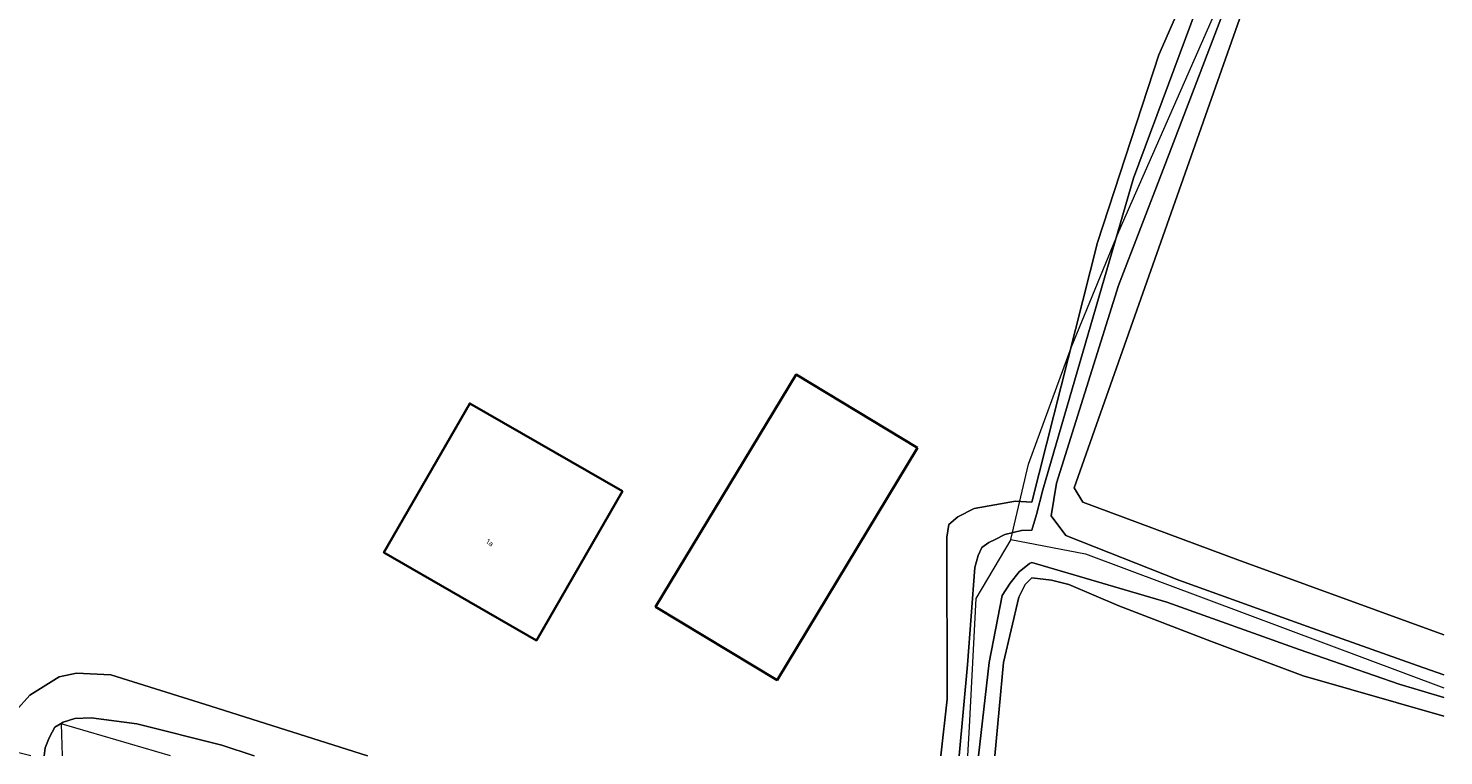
# Model space of a CAD drawing. Header units: metres. Extents: x 253395 to 254027, y 592765 to 593194.
# Tile 150 of 173: x 253935 to 254027, y 592765 to 592812. Entities that reach past the tile are written whole.
import ezdxf
from ezdxf.enums import TextEntityAlignment as Align
from ezdxf.lldxf.tags import DXFTag

# ---------------------------------------------------------------- set-up
doc = ezdxf.new("R2010")
doc.units = ezdxf.units.M
for name, color, linetype, lineweight in [('B-WE-GR-GRAS-GV', 254, 'Continuous', 13), ('B-WE-KG-GRENS_PERCEEL-G', 254, 'KG-PERCEEL-SO', 18), ('B-WE-OG-BEBOUWING-GV', 254, 'Continuous', 35), ('B-WE-OG-BEBOUWING-T18', 254, 'Continuous', 18), ('B-WE-OG-TERREIN_ERF-GV', 254, 'Continuous', 18), ('B-WE-OG-TERREIN_OEVER-GV', 254, 'Continuous', 18), ('B-WE-OG-WATER-GV', 254, 'Continuous', 18)]:
    doc.layers.add(name, color=color, linetype=linetype, lineweight=lineweight)
doc.styles.add('NLCS-ISO-M200-T18', font='txt', dxfattribs={"height": 0.36})
doc.styles.get("Standard").update_dxf_attribs({"font": 'simplex.shx'})
tags = doc.linetypes.add('KG-PERCEEL-SO', pattern='A,5.5,-2,["P",Standard,S=1.8,R=0,X=-0.5,Y=-0.9],-2,5.5,-2,[5,NLCS.SHX,S=0.75,R=0,X=0,Y=0],-2', length=19).pattern_tags.tags
tags[6] = DXFTag(74, 10)

msp = doc.modelspace()

# ---------------------------------------------------------------- linework, layer by layer
at = {"layer": 'B-WE-GR-GRAS-GV'}
for points in [[(254026.587, 592835.969), (254023.261, 592837.089), (254021.753, 592836.533), (254002.729, 592782.528), (254003.289, 592781.6), (254013.302, 592777.878), (254026.587, 592773.035)], [(254026.587, 592767.779), (254017.516, 592770.384), (254011.589, 592772.617), (254005.612, 592774.907), (254002.388, 592776.294), (254001.263, 592776.567), (254000, 592776.729), (253999.562, 592776.293), (253999.154, 592775.483), (253998.162, 592771.262), (253997.606, 592765.23)]]:
    msp.add_lwpolyline(points, dxfattribs=at)
at = {"layer": 'B-WE-KG-GRENS_PERCEEL-G'}
for points in [[(253935.377, 592765.23), (253901.41, 592773.686), (253899.753, 592774.292), (253898.54, 592775.453), (253897.527, 592776.565), (253896.626, 592778.904), (253894.584, 592789.054), (253895.181, 592793.786), (253897.711, 592804.164), (253900.525, 592815.846), (253899.043, 592816.454), (253902.274, 592824.666), (253901.345, 592824.956), (253904.464, 592838.39), (253907.967, 592849.079), (253910.222, 592852.881), (253923.182, 592864.732), (253935.418, 592874.477), (253942.182, 592879.655), (253943.426, 592882.218)], [(253998.645, 592779.208), (253999.788, 592784.07), (254002.551, 592791.653), (254005.615, 592799.088), (254011.801, 592813.209)], [(253998.645, 592779.208), (253996.391, 592775.382), (253995.96, 592767.102), (253995.853, 592765.23)], [(253998.645, 592779.208), (254003.454, 592778.264), (254026.587, 592769.606)], [(253944.389, 592765.23), (253937.323, 592767.285), (253937.394, 592765.23)]]:
    msp.add_lwpolyline(points, dxfattribs=at)
at = {"layer": 'B-WE-OG-BEBOUWING-GV'}
for points in [[(253992.613, 592785.12), (253984.77, 592789.857), (253975.709, 592774.855), (253983.552, 592770.118)], [(253973.557, 592782.318), (253963.706, 592787.986), (253958.164, 592778.352), (253968.015, 592772.684)]]:
    msp.add_lwpolyline(points, close=True, dxfattribs=at)
at = {"layer": 'B-WE-OG-TERREIN_ERF-GV'}
for points in [[(253994.129, 592765.23), (253994.539, 592768.873), (253994.502, 592779.349), (253994.639, 592780.16), (253995.215, 592780.665), (253996.264, 592781.203), (253998.935, 592781.668), (254000, 592781.62), (254004.227, 592798.377), (254008.198, 592810.507), (254012.458, 592820.243), (254016.471, 592832.057), (254018.558, 592837.129), (254019.667, 592839.461), (254020.624, 592840.352), (254023.111, 592840.91), (254026.587, 592839.989)], [(253934.385, 592768.101), (253935.3, 592769.146), (253937.196, 592770.323), (253938.312, 592770.556), (253940.542, 592770.448), (253946.99, 592768.436), (253957.095, 592765.23)]]:
    msp.add_lwpolyline(points, dxfattribs=at)
for points in [[(253992.613, 592785.12), (253983.552, 592770.118), (253975.709, 592774.855), (253984.77, 592789.857)], [(253973.557, 592782.318), (253968.015, 592772.684), (253958.164, 592778.352), (253963.706, 592787.986)]]:
    msp.add_lwpolyline(points, close=True, dxfattribs=at)
at = {"layer": 'B-WE-OG-TERREIN_OEVER-GV'}
for points in [[(254026.587, 592839.989), (254023.111, 592840.91), (254020.624, 592840.352), (254019.667, 592839.461), (254018.558, 592837.129), (254016.471, 592832.057), (254012.458, 592820.243), (254008.198, 592810.507), (254004.227, 592798.377), (254000, 592781.62), (253998.935, 592781.668), (253996.264, 592781.203), (253995.215, 592780.665), (253994.639, 592780.16), (253994.502, 592779.349), (253994.539, 592768.873), (253994.129, 592765.23)], [(253995.315, 592765.23), (253995.838, 592771.096), (253996.31, 592777.391), (253996.539, 592778.166), (253996.768, 592778.676), (253997.222, 592778.996), (253997.639, 592779.203), (253998.245, 592779.522), (253999.323, 592779.784), (254000, 592779.803), (254000.307, 592780.821), (254000.712, 592782.404), (254006.555, 592802.535), (254011.758, 592816.553), (254015.857, 592828.051), (254019.012, 592836.38), (254020.06, 592838.161), (254020.761, 592838.893), (254021.291, 592839.27), (254021.867, 592839.454), (254022.777, 592839.563), (254023.374, 592839.509), (254024.327, 592839.307), (254026.587, 592838.545)], [(254026.587, 592837.1), (254023.048, 592838.174), (254022.258, 592838.111), (254021.587, 592837.976), (254020.768, 592837.364), (254019.889, 592835.748), (254017.842, 592830.179), (254013.697, 592816.794), (254008.474, 592803.111), (254005.596, 592795.61), (254001.587, 592782.832), (254001.251, 592780.726), (254002.19, 592779.45), (254009.487, 592776.578), (254017.805, 592773.57), (254024.874, 592771.067), (254026.587, 592770.454)], [(254026.587, 592773.035), (254013.302, 592777.878), (254003.289, 592781.6), (254002.729, 592782.528), (254021.753, 592836.533), (254023.261, 592837.089), (254026.587, 592835.969)], [(254026.587, 592768.981), (254023.703, 592769.858), (254017.248, 592772.091), (254008.71, 592775.159), (254000, 592777.708), (253999.847, 592777.646), (253999.183, 592777.118), (253998.595, 592776.382), (253998.082, 592775.59), (253997.238, 592771.243), (253996.56, 592765.23)], [(253997.606, 592765.23), (253998.162, 592771.262), (253999.154, 592775.483), (253999.562, 592776.293), (254000, 592776.729), (254001.263, 592776.567), (254002.388, 592776.294), (254005.612, 592774.907), (254011.589, 592772.617), (254017.516, 592770.384), (254026.587, 592767.779)], [(253957.095, 592765.23), (253946.99, 592768.436), (253940.542, 592770.448), (253938.312, 592770.556), (253937.196, 592770.323), (253935.3, 592769.146), (253934.385, 592768.101), (253934.079, 592767.527), (253933.906, 592766.176), (253933.94, 592765.588), (253933.961, 592765.23)], [(253936.233, 592765.23), (253936.298, 592765.747), (253936.546, 592766.389), (253936.736, 592766.748), (253936.926, 592767.069), (253937.172, 592767.219), (253937.457, 592767.388), (253938.214, 592767.632), (253939.273, 592767.667), (253942.221, 592767.299), (253947.701, 592765.903), (253949.792, 592765.23)]]:
    msp.add_lwpolyline(points, dxfattribs=at)
at = {"layer": 'B-WE-OG-WATER-GV'}
for points in [[(254026.587, 592838.545), (254024.327, 592839.307), (254023.374, 592839.509), (254022.777, 592839.563), (254021.867, 592839.454), (254021.291, 592839.27), (254020.761, 592838.893), (254020.06, 592838.161), (254019.012, 592836.38), (254015.857, 592828.051), (254011.758, 592816.553), (254006.555, 592802.535), (254000.712, 592782.404), (254000.307, 592780.821), (254000, 592779.803), (253999.323, 592779.784), (253998.245, 592779.522), (253997.639, 592779.203), (253997.222, 592778.996), (253996.768, 592778.676), (253996.539, 592778.166), (253996.31, 592777.391), (253995.838, 592771.096), (253995.315, 592765.23)], [(254026.587, 592770.454), (254024.874, 592771.067), (254017.805, 592773.57), (254009.487, 592776.578), (254002.19, 592779.45), (254001.251, 592780.726), (254001.587, 592782.832), (254005.596, 592795.61), (254008.474, 592803.111), (254013.697, 592816.794), (254017.842, 592830.179), (254019.889, 592835.748), (254020.768, 592837.364), (254021.587, 592837.976), (254022.258, 592838.111), (254023.048, 592838.174), (254026.587, 592837.1)], [(253996.56, 592765.23), (253997.238, 592771.243), (253998.082, 592775.59), (253998.595, 592776.382), (253999.183, 592777.118), (253999.847, 592777.646), (254000, 592777.708), (254008.71, 592775.159), (254017.248, 592772.091), (254023.703, 592769.858), (254026.587, 592768.981)], [(253949.792, 592765.23), (253947.701, 592765.903), (253942.221, 592767.299), (253939.273, 592767.667), (253938.214, 592767.632), (253937.457, 592767.388), (253937.172, 592767.219), (253936.926, 592767.069), (253936.736, 592766.748), (253936.546, 592766.389), (253936.298, 592765.747), (253936.233, 592765.23)]]:
    msp.add_lwpolyline(points, dxfattribs=at)

# ---------------------------------------------------------------- texts
at = {"layer": 'B-WE-OG-BEBOUWING-T18', "style": 'NLCS-ISO-M200-T18'}
msp.add_text('1a', height=0.36, rotation=330.1, dxfattribs=at).set_placement((253965, 592779), align=Align.MIDDLE)

doc.saveas('drawing.dxf')
